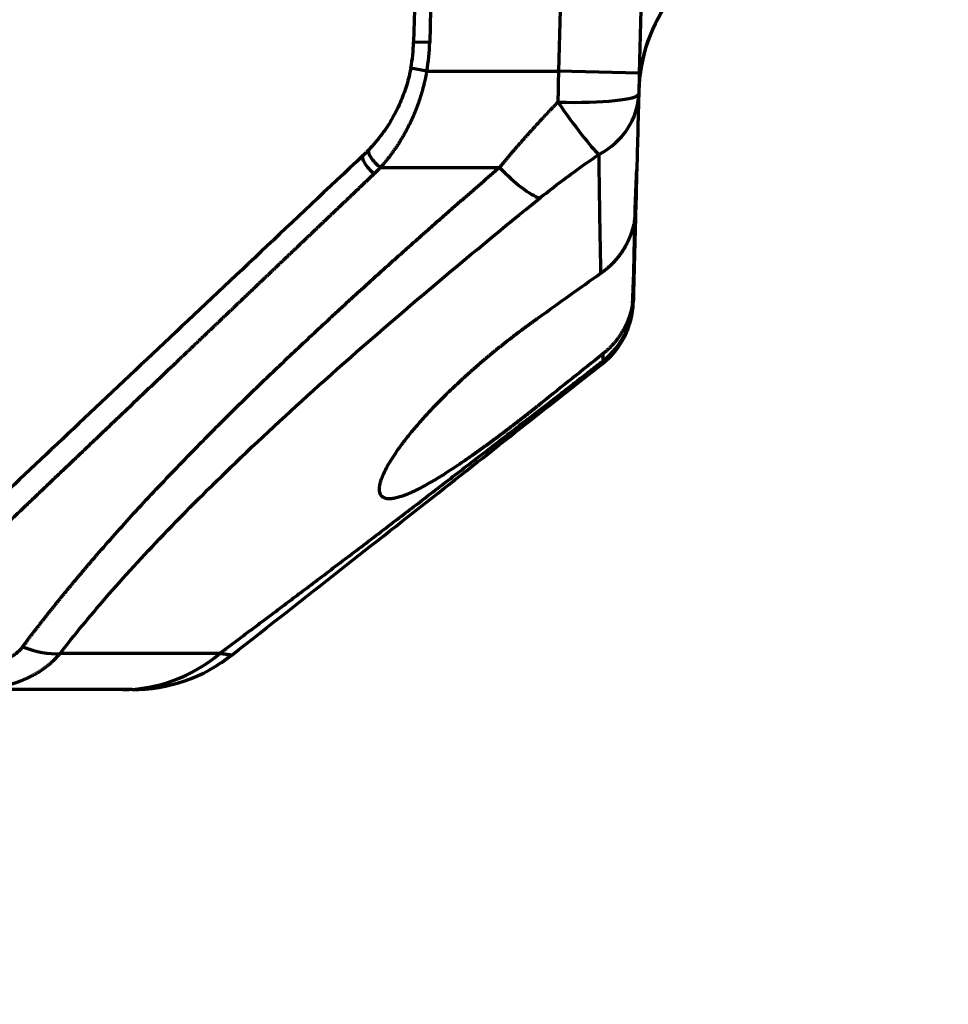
# Model space of a CAD drawing. Header units: millimetres. Extents: x -170 to 6906, y -2212 to 4257.
# Tile 90 of 256: x 4953 to 5011, y -1519 to -1458. Entities that reach past the tile are written whole.
import ezdxf

# ---------------------------------------------------------------- set-up
doc = ezdxf.new("R2010")
doc.units = ezdxf.units.MM
doc.layers.add('1', color=7, linetype='Continuous', true_color=0xffffff)

msp = doc.modelspace()

# ---------------------------------------------------------------- linework, layer by layer
at = {"color": 0, "lineweight": 18}
msp.add_arc((4772.638, -1241.784), 438.165, 198.70552, 161.36953, dxfattribs=at)
at = {"lineweight": 18}
msp.add_arc((5183.539, -1242.004), 932.341, 194.558741, 267.83623, dxfattribs=at)
at = {"layer": '1', "color": 0, "linetype": 'Continuous', "lineweight": 70}
for p, q in [((4977.638, -1457.784), (4977.586, -1459.776)), ((4978.639, -1457.784), (4978.586, -1459.802)), ((4986.638, -1457.784), (4986.538, -1461.563)), ((4991.638, -1457.784), (4991.536, -1461.694)), ((4978.586, -1459.802), (4977.586, -1459.776)), ((4978.397, -1461.563), (4977.415, -1461.376)), ((4978.397, -1461.563), (4986.538, -1461.563)), ((4991.536, -1461.694), (4986.538, -1461.563)), ((4975.531, -1467.524), (4982.897, -1467.524)), ((4965.599, -1497.545), (4955.733, -1497.545)), ((4959.587, -1499.784), (4950.1, -1499.784))]:
    msp.add_line(p, q, dxfattribs=at)
for centre, radius, start, end in [((4967.59, -1459.515), 10, 349.26901, 358.5), ((4967.59, -1459.515), 11, 349.26901, 358.5), ((4986.167, -1475.724), 5, 308.15723, 358.5), ((4960.18, -1489.784), 10, 270, 308.15723)]:
    msp.add_arc(centre, radius, start, end, dxfattribs=at)
for centre, major_axis, ratio, start_param, end_param in [((5001.504, -1463.045), (-9.997, 0.262), 0.999979, 5.659521, 6.283185), ((5001.505, -1463.005), (-9.997, 0.262), 0.995682, 5.660501, 6.283185), ((4986.504, -1462.844), (-4.998, 0.131), 0.128095, 1.574151, 3.141593), ((4986.504, -1462.844), (4.998, -0.131), 0.895774, 5.264574, 6.283185), ((4986.504, -1462.844), (-2.85, 4.108), 0.073439, 1.676326, 2.752365), ((4975.531, -1467.126), (0.722, -0.692), 0.298393, 3.141593, 4.990967), ((4975.136, -1467.518), (0.686, -0.728), 0.287882, 3.141593, 5.008728), ((4982.897, -1465.537), (-3.163, 3.872), 0.264246, 1.883627, 2.726739), ((4986.17, -1475.599), (4.998, -0.131), 0.993509, 5.412981, 6.283185), ((4953.417, -1493.665), (-3.93, 3.091), 0.603377, 2.013801, 2.575072), ((4959.587, -1489.784), (0, -10), 0.953329, 0, 0.682317)]:
    msp.add_ellipse(centre, major_axis=major_axis, ratio=ratio, start_param=start_param, end_param=end_param, dxfattribs=at)
for points, knots in [([(4977.415, -1461.376), (4977.349, -1461.724), (4977.18, -1462.413), (4976.81, -1463.437), (4976.307, -1464.462), (4975.644, -1465.486), (4975.106, -1466.124), (4974.809, -1466.434)], [0, 0, 0, 0, 0.180811, 0.36191, 0.558308, 0.771737, 1, 1, 1, 1]), ([(4978.397, -1461.563), (4978.395, -1461.579), (4978.389, -1461.611), (4978.38, -1461.659), (4978.371, -1461.707), (4978.362, -1461.755), (4978.352, -1461.804), (4978.343, -1461.852), (4978.333, -1461.9), (4978.323, -1461.948), (4978.313, -1461.995), (4978.303, -1462.043), (4978.292, -1462.091), (4978.282, -1462.139), (4978.271, -1462.187), (4978.26, -1462.234), (4978.248, -1462.282), (4978.237, -1462.33), (4978.225, -1462.377), (4978.214, -1462.425), (4978.202, -1462.472), (4978.189, -1462.519), (4978.177, -1462.567), (4978.165, -1462.614), (4978.152, -1462.661), (4978.139, -1462.708), (4978.126, -1462.756), (4978.113, -1462.803), (4978.099, -1462.85), (4978.085, -1462.897), (4978.072, -1462.944), (4978.058, -1462.99), (4978.043, -1463.037), (4978.029, -1463.084), (4978.014, -1463.131), (4978, -1463.177), (4977.985, -1463.224), (4977.97, -1463.27), (4977.954, -1463.317), (4977.939, -1463.363), (4977.923, -1463.41), (4977.907, -1463.456), (4977.891, -1463.502), (4977.875, -1463.548), (4977.858, -1463.594), (4977.842, -1463.64), (4977.825, -1463.686), (4977.808, -1463.732), (4977.791, -1463.778), (4977.773, -1463.824), (4977.756, -1463.87), (4977.738, -1463.915), (4977.72, -1463.961), (4977.702, -1464.007), (4977.684, -1464.052), (4977.665, -1464.098), (4977.647, -1464.143), (4977.628, -1464.188), (4977.609, -1464.233), (4977.59, -1464.279), (4977.57, -1464.324), (4977.551, -1464.369), (4977.531, -1464.414), (4977.511, -1464.459), (4977.491, -1464.503), (4977.47, -1464.548), (4977.45, -1464.593), (4977.422, -1464.653), (4977.387, -1464.728), (4977.343, -1464.818), (4977.299, -1464.908), (4977.254, -1464.997), (4977.209, -1465.086), (4977.163, -1465.174), (4977.116, -1465.262), (4977.068, -1465.35), (4977.02, -1465.436), (4976.972, -1465.523), (4976.922, -1465.609), (4976.872, -1465.694), (4976.821, -1465.779), (4976.769, -1465.863), (4976.717, -1465.947), (4976.664, -1466.031), (4976.611, -1466.114), (4976.557, -1466.196), (4976.502, -1466.278), (4976.446, -1466.36), (4976.39, -1466.441), (4976.333, -1466.522), (4976.275, -1466.602), (4976.217, -1466.681), (4976.158, -1466.76), (4976.098, -1466.839), (4976.038, -1466.917), (4975.977, -1466.995), (4975.915, -1467.072), (4975.853, -1467.148), (4975.79, -1467.224), (4975.726, -1467.3), (4975.662, -1467.375), (4975.597, -1467.45), (4975.553, -1467.499), (4975.531, -1467.524)], [0, 0, 0, 0, 0.007166, 0.01433, 0.021494, 0.028656, 0.035818, 0.04298, 0.05014, 0.0573, 0.06446, 0.07162, 0.07878, 0.085939, 0.093099, 0.100258, 0.107419, 0.114579, 0.12174, 0.128902, 0.136064, 0.143228, 0.150392, 0.157557, 0.164724, 0.171891, 0.17906, 0.186231, 0.193403, 0.200577, 0.207753, 0.214931, 0.22211, 0.229292, 0.236476, 0.243663, 0.250852, 0.258043, 0.265237, 0.272434, 0.279634, 0.286837, 0.294043, 0.301252, 0.308464, 0.31568, 0.3229, 0.330123, 0.337349, 0.34458, 0.351814, 0.359053, 0.366296, 0.373543, 0.380794, 0.38805, 0.39531, 0.402575, 0.409845, 0.417119, 0.424399, 0.431684, 0.438974, 0.446269, 0.45357, 0.460876, 0.468187, 0.475505, 0.490419, 0.505328, 0.520233, 0.535134, 0.550033, 0.564931, 0.579828, 0.594725, 0.609622, 0.624522, 0.639424, 0.65433, 0.669239, 0.684154, 0.699075, 0.714002, 0.728937, 0.743881, 0.758834, 0.773796, 0.78877, 0.803755, 0.818753, 0.833764, 0.84879, 0.86383, 0.878886, 0.893959, 0.909049, 0.924157, 0.939285, 0.954432, 0.9696, 0.984789, 1, 1, 1, 1]), ([(4982.897, -1467.524), (4982.91, -1467.508), (4982.936, -1467.476), (4982.976, -1467.427), (4983.016, -1467.379), (4983.056, -1467.33), (4983.096, -1467.282), (4983.136, -1467.233), (4983.177, -1467.184), (4983.218, -1467.135), (4983.259, -1467.085), (4983.301, -1467.036), (4983.342, -1466.986), (4983.384, -1466.936), (4983.426, -1466.886), (4983.469, -1466.836), (4983.511, -1466.786), (4983.554, -1466.735), (4983.597, -1466.685), (4983.641, -1466.634), (4983.684, -1466.583), (4983.728, -1466.532), (4983.772, -1466.48), (4983.816, -1466.429), (4983.861, -1466.377), (4983.906, -1466.326), (4983.951, -1466.274), (4983.996, -1466.222), (4984.041, -1466.169), (4984.087, -1466.117), (4984.133, -1466.064), (4984.179, -1466.012), (4984.226, -1465.959), (4984.272, -1465.906), (4984.319, -1465.853), (4984.366, -1465.799), (4984.414, -1465.746), (4984.461, -1465.692), (4984.509, -1465.638), (4984.557, -1465.584), (4984.606, -1465.53), (4984.654, -1465.476), (4984.703, -1465.421), (4984.752, -1465.367), (4984.801, -1465.312), (4984.851, -1465.257), (4984.901, -1465.202), (4984.951, -1465.147), (4985.001, -1465.092), (4985.051, -1465.036), (4985.102, -1464.981), (4985.153, -1464.925), (4985.204, -1464.869), (4985.256, -1464.813), (4985.307, -1464.757), (4985.359, -1464.7), (4985.411, -1464.644), (4985.464, -1464.587), (4985.516, -1464.531), (4985.569, -1464.474), (4985.622, -1464.417), (4985.676, -1464.359), (4985.729, -1464.302), (4985.783, -1464.245), (4985.837, -1464.187), (4985.891, -1464.129), (4985.946, -1464.071), (4986.001, -1464.013), (4986.056, -1463.955), (4986.111, -1463.897), (4986.166, -1463.838), (4986.222, -1463.78), (4986.278, -1463.721), (4986.334, -1463.662), (4986.391, -1463.603), (4986.447, -1463.544), (4986.485, -1463.505), (4986.504, -1463.485)], [0, 0, 0, 0, 0.011805, 0.023651, 0.035537, 0.047464, 0.059431, 0.071439, 0.083487, 0.095576, 0.107705, 0.119875, 0.132086, 0.144338, 0.156631, 0.168964, 0.181338, 0.193754, 0.20621, 0.218707, 0.231245, 0.243825, 0.256445, 0.269107, 0.28181, 0.294555, 0.30734, 0.320167, 0.333035, 0.345945, 0.358896, 0.371889, 0.384923, 0.397999, 0.411116, 0.424275, 0.437475, 0.450717, 0.464001, 0.477327, 0.490694, 0.504104, 0.517555, 0.531048, 0.544583, 0.558159, 0.571778, 0.585439, 0.599142, 0.612887, 0.626674, 0.640503, 0.654374, 0.668288, 0.682243, 0.696241, 0.710281, 0.724364, 0.738488, 0.752656, 0.766865, 0.781117, 0.795411, 0.809748, 0.824127, 0.838549, 0.853013, 0.86752, 0.882069, 0.896661, 0.911296, 0.925973, 0.940693, 0.955456, 0.970261, 0.985109, 1, 1, 1, 1]), ([(4989.026, -1466.725), (4989.035, -1467.409), (4989.044, -1468.078), (4989.062, -1469.382), (4989.072, -1470.016), (4989.092, -1471.246), (4989.102, -1471.841), (4989.124, -1472.985), (4989.135, -1473.534), (4989.147, -1474.057)], [0, 0, 0, 0, 0.25, 0.25, 0.5, 0.5, 0.75, 0.75, 1, 1, 1, 1]), ([(4953.417, -1497.132), (4953.438, -1497.104), (4953.48, -1497.049), (4953.542, -1496.965), (4953.605, -1496.882), (4953.668, -1496.798), (4953.731, -1496.715), (4953.794, -1496.631), (4953.858, -1496.547), (4953.922, -1496.463), (4953.986, -1496.379), (4954.05, -1496.295), (4954.115, -1496.211), (4954.18, -1496.127), (4954.245, -1496.042), (4954.31, -1495.958), (4954.375, -1495.874), (4954.441, -1495.789), (4954.507, -1495.704), (4954.573, -1495.619), (4954.639, -1495.535), (4954.706, -1495.45), (4954.773, -1495.365), (4954.84, -1495.28), (4954.907, -1495.194), (4954.974, -1495.109), (4955.042, -1495.024), (4955.11, -1494.938), (4955.178, -1494.853), (4955.246, -1494.767), (4955.315, -1494.681), (4955.384, -1494.596), (4955.453, -1494.51), (4955.522, -1494.424), (4955.592, -1494.338), (4955.661, -1494.252), (4955.731, -1494.165), (4955.801, -1494.079), (4955.872, -1493.993), (4955.942, -1493.906), (4956.013, -1493.82), (4956.084, -1493.733), (4956.156, -1493.646), (4956.227, -1493.56), (4956.299, -1493.473), (4956.371, -1493.386), (4956.443, -1493.299), (4956.515, -1493.212), (4956.588, -1493.124), (4956.661, -1493.037), (4956.734, -1492.95), (4956.807, -1492.862), (4956.881, -1492.775), (4956.955, -1492.687), (4957.029, -1492.6), (4957.103, -1492.512), (4957.177, -1492.424), (4957.252, -1492.336), (4957.327, -1492.248), (4957.402, -1492.16), (4957.477, -1492.072), (4957.553, -1491.983), (4957.628, -1491.895), (4957.704, -1491.807), (4957.781, -1491.718), (4957.857, -1491.63), (4957.934, -1491.541), (4958.352, -1491.058), (4959.131, -1490.173), (4960.302, -1488.877), (4961.525, -1487.557), (4962.8, -1486.214), (4964.289, -1484.68), (4966.015, -1482.945), (4968.002, -1481), (4970.095, -1479), (4971.618, -1477.576), (4972.518, -1476.745), (4972.758, -1476.523), (4973, -1476.3), (4973.243, -1476.077), (4973.488, -1475.853), (4973.734, -1475.628), (4973.981, -1475.402), (4974.23, -1475.176), (4974.48, -1474.948), (4974.731, -1474.72), (4974.984, -1474.492), (4975.238, -1474.262), (4975.493, -1474.032), (4975.75, -1473.801), (4976.008, -1473.569), (4976.267, -1473.336), (4976.528, -1473.103), (4976.79, -1472.869), (4977.054, -1472.634), (4977.319, -1472.398), (4977.585, -1472.162), (4977.852, -1471.925), (4978.121, -1471.687), (4978.391, -1471.448), (4978.663, -1471.209), (4978.936, -1470.968), (4979.21, -1470.727), (4979.485, -1470.485), (4979.762, -1470.243), (4980.041, -1469.999), (4980.32, -1469.755), (4980.601, -1469.51), (4980.883, -1469.265), (4981.167, -1469.018), (4981.452, -1468.771), (4981.738, -1468.523), (4982.026, -1468.274), (4982.315, -1468.025), (4982.606, -1467.774), (4982.8, -1467.607), (4982.897, -1467.524)], [0, 0, 0, 0, 0.00282, 0.005642, 0.008466, 0.011292, 0.014121, 0.016951, 0.019784, 0.02262, 0.025457, 0.028297, 0.031139, 0.033983, 0.036829, 0.039678, 0.042529, 0.045382, 0.048237, 0.051095, 0.053955, 0.056817, 0.059682, 0.062549, 0.065418, 0.06829, 0.071163, 0.07404, 0.076918, 0.079799, 0.082682, 0.085568, 0.088456, 0.091346, 0.094239, 0.097134, 0.100032, 0.102932, 0.105834, 0.108739, 0.111646, 0.114555, 0.117467, 0.120382, 0.123299, 0.126218, 0.12914, 0.132064, 0.134991, 0.13792, 0.140851, 0.143785, 0.146722, 0.149661, 0.152603, 0.155547, 0.158493, 0.161442, 0.164394, 0.167348, 0.170305, 0.173264, 0.176226, 0.17919, 0.182157, 0.185126, 0.188098, 0.191072, 0.23368, 0.277089, 0.321315, 0.366371, 0.412271, 0.47581, 0.541323, 0.608835, 0.678371, 0.685862, 0.693381, 0.700928, 0.708503, 0.716106, 0.723737, 0.731396, 0.739083, 0.746798, 0.754541, 0.762313, 0.770112, 0.77794, 0.785796, 0.793679, 0.801592, 0.809532, 0.817501, 0.825498, 0.833523, 0.841577, 0.849658, 0.857769, 0.865907, 0.874074, 0.88227, 0.890494, 0.898746, 0.907027, 0.915336, 0.923674, 0.93204, 0.940435, 0.948859, 0.957311, 0.965791, 0.974301, 0.982838, 0.991405, 1, 1, 1, 1]), ([(4991.151, -1475.169), (4991.171, -1474.729), (4991.217, -1473.598), (4991.243, -1471.078), (4991.321, -1469.011), (4991.38, -1467.637)], [0, 0, 0, 0, 0.175605, 0.451407, 1, 1, 1, 1]), ([(4975.136, -1467.919), (4975.084, -1467.969), (4974.981, -1468.067), (4974.826, -1468.215), (4974.671, -1468.362), (4974.516, -1468.509), (4974.362, -1468.656), (4974.208, -1468.803), (4974.054, -1468.95), (4973.901, -1469.096), (4973.748, -1469.242), (4973.595, -1469.387), (4973.442, -1469.533), (4973.289, -1469.678), (4973.137, -1469.823), (4972.985, -1469.968), (4972.834, -1470.112), (4972.682, -1470.256), (4972.531, -1470.4), (4972.38, -1470.544), (4972.229, -1470.688), (4972.079, -1470.831), (4971.929, -1470.974), (4971.779, -1471.116), (4971.629, -1471.259), (4971.48, -1471.401), (4971.331, -1471.543), (4971.182, -1471.685), (4971.034, -1471.826), (4970.885, -1471.968), (4970.737, -1472.109), (4970.59, -1472.249), (4970.442, -1472.39), (4970.295, -1472.53), (4970.148, -1472.67), (4970.001, -1472.81), (4969.855, -1472.949), (4969.708, -1473.089), (4969.562, -1473.228), (4969.417, -1473.367), (4969.271, -1473.505), (4969.126, -1473.643), (4968.981, -1473.781), (4968.836, -1473.919), (4968.692, -1474.057), (4968.548, -1474.194), (4968.404, -1474.331), (4968.26, -1474.468), (4968.117, -1474.604), (4967.974, -1474.741), (4967.831, -1474.877), (4967.688, -1475.012), (4967.546, -1475.148), (4967.404, -1475.283), (4967.262, -1475.418), (4967.121, -1475.553), (4966.979, -1475.688), (4966.838, -1475.822), (4966.697, -1475.956), (4966.557, -1476.09), (4966.417, -1476.224), (4966.277, -1476.357), (4966.137, -1476.49), (4965.997, -1476.623), (4965.858, -1476.755), (4965.719, -1476.888), (4965.581, -1477.02), (4965.442, -1477.152), (4965.304, -1477.283), (4965.166, -1477.415), (4965.028, -1477.546), (4964.891, -1477.676), (4964.754, -1477.807), (4964.617, -1477.937), (4964.48, -1478.068), (4964.344, -1478.197), (4964.208, -1478.327), (4964.072, -1478.456), (4963.936, -1478.586), (4963.801, -1478.714), (4963.666, -1478.843), (4963.531, -1478.971), (4963.397, -1479.1), (4963.262, -1479.227), (4963.128, -1479.355), (4962.995, -1479.482), (4962.821, -1479.648), (4962.608, -1479.851), (4962.355, -1480.091), (4962.103, -1480.331), (4961.852, -1480.57), (4961.602, -1480.809), (4961.352, -1481.047), (4961.103, -1481.284), (4960.855, -1481.52), (4960.608, -1481.755), (4960.362, -1481.99), (4960.116, -1482.224), (4959.871, -1482.458), (4959.626, -1482.69), (4959.383, -1482.922), (4959.14, -1483.153), (4958.898, -1483.384), (4958.657, -1483.614), (4958.417, -1483.843), (4958.177, -1484.071), (4957.938, -1484.299), (4957.7, -1484.525), (4957.462, -1484.751), (4957.226, -1484.977), (4956.99, -1485.202), (4956.755, -1485.426), (4956.52, -1485.649), (4956.287, -1485.871), (4956.054, -1486.093), (4955.822, -1486.314), (4955.59, -1486.534), (4955.36, -1486.754), (4955.13, -1486.973), (4954.901, -1487.191), (4954.673, -1487.408), (4954.445, -1487.625), (4954.218, -1487.841), (4953.992, -1488.056), (4953.767, -1488.271), (4953.542, -1488.485), (4953.319, -1488.698), (4953.096, -1488.91), (4952.874, -1489.122), (4952.652, -1489.333), (4952.431, -1489.543), (4952.211, -1489.752), (4952.065, -1489.891), (4951.992, -1489.961)], [0, 0, 0, 0, 0.006464, 0.01292, 0.019367, 0.025806, 0.032236, 0.038658, 0.045072, 0.051477, 0.057874, 0.064262, 0.070642, 0.077014, 0.083378, 0.089733, 0.096079, 0.102417, 0.108747, 0.115069, 0.121382, 0.127686, 0.133983, 0.140271, 0.14655, 0.152821, 0.159084, 0.165339, 0.171585, 0.177823, 0.184052, 0.190273, 0.196486, 0.20269, 0.208886, 0.215073, 0.221252, 0.227423, 0.233586, 0.23974, 0.245885, 0.252023, 0.258152, 0.264272, 0.270385, 0.276489, 0.282584, 0.288672, 0.29475, 0.300821, 0.306883, 0.312937, 0.318983, 0.32502, 0.331049, 0.337069, 0.343081, 0.349085, 0.35508, 0.361068, 0.367046, 0.373017, 0.378979, 0.384933, 0.390878, 0.396815, 0.402744, 0.408664, 0.414576, 0.42048, 0.426376, 0.432263, 0.438142, 0.444012, 0.449874, 0.455728, 0.461574, 0.467411, 0.47324, 0.47906, 0.484872, 0.490676, 0.496472, 0.502259, 0.508038, 0.513809, 0.519571, 0.530515, 0.541437, 0.552337, 0.563214, 0.574069, 0.584901, 0.595712, 0.6065, 0.617265, 0.628009, 0.63873, 0.649428, 0.660105, 0.670759, 0.681391, 0.692001, 0.702588, 0.713154, 0.723697, 0.734218, 0.744717, 0.755193, 0.765647, 0.77608, 0.78649, 0.796878, 0.807243, 0.817587, 0.827909, 0.838208, 0.848485, 0.85874, 0.868974, 0.879185, 0.889374, 0.899541, 0.909686, 0.919809, 0.929909, 0.939988, 0.950045, 0.96008, 0.970093, 0.980084, 0.990053, 1, 1, 1, 1]), ([(4955.733, -1497.545), (4956.613, -1496.413), (4958.626, -1493.971), (4962.236, -1490.027), (4966.754, -1485.527), (4972.276, -1480.439), (4978.573, -1474.995), (4983.102, -1471.263), (4985.38, -1469.417)], [0, 0, 0, 0, 0.120299, 0.25803, 0.415596, 0.595957, 0.799511, 1, 1, 1, 1]), ([(4989.147, -1474.057), (4989.157, -1474.05), (4989.176, -1474.037), (4989.206, -1474.017), (4989.235, -1473.996), (4989.264, -1473.975), (4989.293, -1473.954), (4989.323, -1473.932), (4989.352, -1473.911), (4989.381, -1473.889), (4989.41, -1473.866), (4989.439, -1473.843), (4989.468, -1473.82), (4989.497, -1473.797), (4989.527, -1473.773), (4989.556, -1473.749), (4989.584, -1473.724), (4989.613, -1473.7), (4989.642, -1473.674), (4989.671, -1473.649), (4989.7, -1473.623), (4989.728, -1473.597), (4989.757, -1473.571), (4989.785, -1473.544), (4989.814, -1473.517), (4989.842, -1473.489), (4989.87, -1473.461), (4989.898, -1473.433), (4989.926, -1473.404), (4989.954, -1473.376), (4989.982, -1473.346), (4990.01, -1473.317), (4990.037, -1473.287), (4990.064, -1473.257), (4990.092, -1473.226), (4990.119, -1473.195), (4990.146, -1473.164), (4990.172, -1473.132), (4990.199, -1473.1), (4990.225, -1473.068), (4990.252, -1473.035), (4990.278, -1473.002), (4990.304, -1472.969), (4990.329, -1472.935), (4990.355, -1472.901), (4990.38, -1472.866), (4990.405, -1472.832), (4990.43, -1472.797), (4990.455, -1472.761), (4990.479, -1472.725), (4990.503, -1472.689), (4990.527, -1472.653), (4990.551, -1472.616), (4990.574, -1472.579), (4990.597, -1472.542), (4990.62, -1472.504), (4990.643, -1472.466), (4990.665, -1472.428), (4990.687, -1472.389), (4990.705, -1472.357), (4990.719, -1472.332), (4990.729, -1472.313), (4990.74, -1472.293), (4990.751, -1472.272), (4990.762, -1472.251), (4990.774, -1472.228), (4990.786, -1472.205), (4990.798, -1472.181), (4990.811, -1472.155), (4990.823, -1472.129), (4990.836, -1472.102), (4990.85, -1472.074), (4990.863, -1472.046), (4990.877, -1472.016), (4990.891, -1471.985), (4990.905, -1471.954), (4990.919, -1471.921), (4990.933, -1471.887), (4990.948, -1471.853), (4990.962, -1471.817), (4990.977, -1471.781), (4990.991, -1471.744), (4991.006, -1471.705), (4991.02, -1471.666), (4991.035, -1471.626), (4991.049, -1471.585), (4991.064, -1471.543), (4991.078, -1471.499), (4991.092, -1471.455), (4991.106, -1471.41), (4991.12, -1471.364), (4991.134, -1471.317), (4991.147, -1471.269), (4991.16, -1471.22), (4991.173, -1471.171), (4991.185, -1471.12), (4991.197, -1471.068), (4991.209, -1471.015), (4991.22, -1470.962), (4991.231, -1470.907), (4991.241, -1470.852), (4991.251, -1470.796), (4991.26, -1470.738), (4991.269, -1470.68), (4991.277, -1470.621), (4991.284, -1470.562), (4991.291, -1470.501), (4991.297, -1470.44), (4991.302, -1470.378), (4991.307, -1470.315), (4991.31, -1470.251), (4991.313, -1470.187), (4991.315, -1470.143), (4991.315, -1470.122)], [0, 0, 0, 0, 0.007504, 0.015049, 0.022634, 0.030258, 0.037923, 0.045628, 0.053372, 0.061156, 0.068981, 0.076844, 0.084748, 0.092691, 0.100673, 0.108695, 0.116756, 0.124856, 0.132996, 0.141174, 0.149391, 0.157647, 0.165942, 0.174274, 0.182646, 0.191055, 0.199502, 0.207987, 0.21651, 0.22507, 0.233668, 0.242302, 0.250974, 0.259682, 0.268426, 0.277207, 0.286024, 0.294877, 0.303765, 0.312689, 0.321647, 0.330641, 0.339669, 0.348731, 0.357827, 0.366957, 0.37612, 0.385317, 0.394546, 0.403807, 0.413101, 0.422427, 0.431784, 0.441172, 0.450591, 0.46004, 0.469519, 0.479028, 0.488566, 0.498134, 0.502556, 0.507181, 0.512008, 0.517036, 0.522267, 0.527699, 0.533333, 0.539168, 0.545204, 0.551441, 0.557878, 0.564516, 0.571354, 0.578392, 0.585629, 0.593065, 0.6007, 0.608532, 0.616562, 0.624789, 0.633212, 0.641831, 0.650645, 0.659654, 0.668856, 0.67825, 0.687837, 0.697614, 0.707581, 0.717737, 0.728081, 0.738612, 0.749327, 0.760227, 0.771309, 0.782572, 0.794015, 0.805636, 0.817434, 0.829406, 0.841551, 0.853866, 0.866351, 0.879003, 0.891819, 0.904798, 0.917938, 0.931235, 0.944687, 0.958293, 0.972049, 0.985952, 1, 1, 1, 1]), ([(4991.181, -1475.25), (4991.181, -1475.262), (4991.18, -1475.285), (4991.179, -1475.319), (4991.177, -1475.353), (4991.176, -1475.387), (4991.174, -1475.421), (4991.172, -1475.454), (4991.169, -1475.487), (4991.167, -1475.52), (4991.164, -1475.552), (4991.161, -1475.585), (4991.158, -1475.617), (4991.155, -1475.648), (4991.151, -1475.68), (4991.148, -1475.711), (4991.144, -1475.742), (4991.14, -1475.773), (4991.136, -1475.803), (4991.132, -1475.833), (4991.127, -1475.863), (4991.123, -1475.893), (4991.118, -1475.922), (4991.113, -1475.951), (4991.108, -1475.98), (4991.103, -1476.009), (4991.098, -1476.037), (4991.093, -1476.065), (4991.087, -1476.092), (4991.082, -1476.12), (4991.076, -1476.147), (4991.07, -1476.173), (4991.065, -1476.2), (4991.059, -1476.226), (4991.053, -1476.252), (4991.047, -1476.277), (4991.041, -1476.303), (4991.035, -1476.328), (4991.028, -1476.352), (4991.022, -1476.377), (4991.016, -1476.401), (4991.009, -1476.425), (4991.003, -1476.448), (4990.996, -1476.471), (4990.99, -1476.494), (4990.983, -1476.517), (4990.977, -1476.539), (4990.97, -1476.561), (4990.964, -1476.583), (4990.957, -1476.604), (4990.95, -1476.625), (4990.944, -1476.646), (4990.937, -1476.667), (4990.931, -1476.687), (4990.924, -1476.707), (4990.917, -1476.726), (4990.911, -1476.746), (4990.904, -1476.765), (4990.897, -1476.784), (4990.891, -1476.802), (4990.884, -1476.82), (4990.878, -1476.838), (4990.871, -1476.856), (4990.865, -1476.873), (4990.859, -1476.89), (4990.852, -1476.907), (4990.846, -1476.923), (4990.84, -1476.939), (4990.833, -1476.955), (4990.827, -1476.971), (4990.821, -1476.986), (4990.815, -1477.001), (4990.809, -1477.016), (4990.803, -1477.03), (4990.797, -1477.044), (4990.791, -1477.058), (4990.786, -1477.071), (4990.78, -1477.085), (4990.774, -1477.098), (4990.769, -1477.11), (4990.763, -1477.123), (4990.758, -1477.135), (4990.753, -1477.147), (4990.748, -1477.158), (4990.743, -1477.17), (4990.738, -1477.181), (4990.733, -1477.192), (4990.728, -1477.202), (4990.723, -1477.212), (4990.719, -1477.222), (4990.714, -1477.232), (4990.71, -1477.241), (4990.705, -1477.25), (4990.701, -1477.259), (4990.697, -1477.268), (4990.693, -1477.276), (4990.689, -1477.284), (4990.686, -1477.292), (4990.682, -1477.3), (4990.678, -1477.307), (4990.675, -1477.314), (4990.672, -1477.32), (4990.669, -1477.327), (4990.666, -1477.333), (4990.663, -1477.339), (4990.66, -1477.345), (4990.657, -1477.35), (4990.655, -1477.355), (4990.64, -1477.384), (4990.613, -1477.437), (4990.572, -1477.513), (4990.53, -1477.588), (4990.488, -1477.662), (4990.444, -1477.734), (4990.4, -1477.805), (4990.354, -1477.875), (4990.308, -1477.944), (4990.261, -1478.011), (4990.214, -1478.077), (4990.165, -1478.141), (4990.116, -1478.205), (4990.067, -1478.267), (4990.017, -1478.328), (4989.966, -1478.387), (4989.915, -1478.445), (4989.864, -1478.502), (4989.812, -1478.558), (4989.759, -1478.612), (4989.707, -1478.665), (4989.654, -1478.717), (4989.601, -1478.767), (4989.548, -1478.816), (4989.494, -1478.864), (4989.441, -1478.911), (4989.387, -1478.956), (4989.333, -1479), (4989.297, -1479.029), (4989.279, -1479.043)], [0, 0, 0, 0, 0.007885, 0.015719, 0.023501, 0.031231, 0.038907, 0.046531, 0.054101, 0.061617, 0.069079, 0.076486, 0.083838, 0.091134, 0.098375, 0.105559, 0.112687, 0.119758, 0.126771, 0.133728, 0.140626, 0.147466, 0.154248, 0.160971, 0.167635, 0.17424, 0.180785, 0.187271, 0.193696, 0.200061, 0.206366, 0.21261, 0.218793, 0.224915, 0.230975, 0.236974, 0.24291, 0.248785, 0.254598, 0.260348, 0.266036, 0.27166, 0.277223, 0.282721, 0.288157, 0.29353, 0.298839, 0.304084, 0.309265, 0.314383, 0.319436, 0.324426, 0.329351, 0.334212, 0.339008, 0.34374, 0.348407, 0.353009, 0.357547, 0.362019, 0.366427, 0.370769, 0.375046, 0.379258, 0.383405, 0.387486, 0.391502, 0.395453, 0.399337, 0.403157, 0.40691, 0.410598, 0.41422, 0.417776, 0.421267, 0.424692, 0.42805, 0.431343, 0.43457, 0.437731, 0.440826, 0.443854, 0.446817, 0.449714, 0.452544, 0.455308, 0.458007, 0.460639, 0.463204, 0.465704, 0.468137, 0.470505, 0.472806, 0.47504, 0.477209, 0.479311, 0.481347, 0.483316, 0.48522, 0.487057, 0.488828, 0.490532, 0.49217, 0.493742, 0.495248, 0.496687, 0.49806, 0.499367, 0.500607, 0.520409, 0.540084, 0.559629, 0.579041, 0.598318, 0.617457, 0.636456, 0.655312, 0.674023, 0.692588, 0.711005, 0.72927, 0.747384, 0.765344, 0.783149, 0.800797, 0.818288, 0.83562, 0.852791, 0.869801, 0.88665, 0.903336, 0.919858, 0.936216, 0.95241, 0.968439, 0.984302, 1, 1, 1, 1]), ([(4991.169, -1475.73), (4991.168, -1475.758), (4991.167, -1475.804), (4991.166, -1475.845), (4991.165, -1475.855), (4991.165, -1475.855)], [0, 0, 0, 0, 0.337647, 0.675294, 1, 1, 1, 1]), ([(4985.493, -1482.072), (4985.477, -1482.084), (4985.446, -1482.11), (4985.398, -1482.148), (4985.351, -1482.185), (4985.304, -1482.223), (4985.257, -1482.26), (4985.21, -1482.298), (4985.162, -1482.335), (4985.115, -1482.373), (4985.069, -1482.41), (4985.022, -1482.447), (4984.975, -1482.484), (4984.928, -1482.521), (4984.882, -1482.557), (4984.835, -1482.594), (4984.789, -1482.631), (4984.742, -1482.667), (4984.696, -1482.704), (4984.65, -1482.74), (4984.603, -1482.776), (4984.557, -1482.812), (4984.511, -1482.848), (4984.465, -1482.884), (4984.419, -1482.92), (4984.373, -1482.956), (4984.328, -1482.992), (4984.282, -1483.027), (4984.236, -1483.063), (4984.191, -1483.098), (4984.145, -1483.133), (4984.1, -1483.169), (4984.054, -1483.204), (4984.009, -1483.239), (4983.964, -1483.274), (4983.919, -1483.308), (4983.873, -1483.343), (4983.828, -1483.378), (4983.784, -1483.412), (4983.739, -1483.447), (4983.694, -1483.481), (4983.649, -1483.515), (4983.604, -1483.55), (4983.56, -1483.584), (4983.515, -1483.618), (4983.471, -1483.652), (4983.426, -1483.685), (4983.382, -1483.719), (4983.338, -1483.753), (4983.294, -1483.786), (4983.249, -1483.82), (4983.205, -1483.853), (4983.161, -1483.886), (4983.117, -1483.919), (4983.074, -1483.952), (4983.03, -1483.985), (4982.986, -1484.018), (4982.942, -1484.051), (4982.899, -1484.084), (4982.855, -1484.116), (4982.812, -1484.149), (4982.768, -1484.181), (4982.725, -1484.213), (4982.682, -1484.245), (4982.639, -1484.278), (4982.596, -1484.31), (4982.552, -1484.342), (4982.509, -1484.373), (4982.467, -1484.405), (4982.424, -1484.437), (4982.381, -1484.468), (4982.338, -1484.5), (4982.295, -1484.531), (4982.253, -1484.562), (4982.21, -1484.593), (4982.168, -1484.625), (4982.125, -1484.655), (4982.083, -1484.686), (4982.041, -1484.717), (4981.999, -1484.748), (4981.956, -1484.778), (4981.914, -1484.809), (4981.872, -1484.839), (4981.83, -1484.87), (4981.788, -1484.9), (4981.747, -1484.93), (4981.705, -1484.96), (4981.663, -1484.99), (4981.621, -1485.02), (4981.58, -1485.05), (4981.538, -1485.079), (4981.497, -1485.109), (4981.455, -1485.138), (4981.414, -1485.168), (4981.373, -1485.197), (4981.332, -1485.226), (4981.29, -1485.255), (4981.078, -1485.405), (4980.702, -1485.667), (4980.173, -1486.025), (4979.669, -1486.355), (4979.187, -1486.658), (4978.728, -1486.933), (4978.28, -1487.187), (4977.848, -1487.416), (4977.439, -1487.612), (4977.066, -1487.768), (4976.729, -1487.885), (4976.43, -1487.96), (4976.17, -1487.996), (4975.952, -1487.992), (4975.774, -1487.948), (4975.637, -1487.864), (4975.543, -1487.746), (4975.488, -1487.601), (4975.468, -1487.434), (4975.48, -1487.239), (4975.525, -1487.017), (4975.603, -1486.767), (4975.728, -1486.457), (4975.912, -1486.078), (4976.174, -1485.622), (4976.496, -1485.127), (4976.878, -1484.594), (4977.341, -1484), (4977.884, -1483.35), (4978.516, -1482.647), (4979.215, -1481.918), (4979.983, -1481.164), (4980.559, -1480.629), (4980.897, -1480.324), (4980.975, -1480.254), (4981.053, -1480.184), (4981.132, -1480.114), (4981.211, -1480.044), (4981.29, -1479.975), (4981.369, -1479.905), (4981.448, -1479.835), (4981.528, -1479.766), (4981.608, -1479.697), (4981.689, -1479.627), (4981.769, -1479.558), (4981.85, -1479.489), (4981.931, -1479.42), (4982.013, -1479.351), (4982.094, -1479.282), (4982.176, -1479.214), (4982.259, -1479.145), (4982.341, -1479.076), (4982.424, -1479.008), (4982.507, -1478.939), (4982.591, -1478.871), (4982.674, -1478.803), (4982.758, -1478.735), (4982.842, -1478.667), (4982.927, -1478.599), (4983.012, -1478.531), (4983.097, -1478.463), (4983.182, -1478.395), (4983.268, -1478.328), (4983.354, -1478.26), (4983.44, -1478.192), (4983.527, -1478.125), (4983.613, -1478.058), (4983.701, -1477.991), (4983.788, -1477.923), (4983.876, -1477.856), (4983.964, -1477.789), (4984.052, -1477.722), (4984.14, -1477.656), (4984.229, -1477.589), (4984.318, -1477.522), (4984.408, -1477.456), (4984.498, -1477.389), (4984.588, -1477.323), (4984.678, -1477.257), (4984.768, -1477.19), (4984.859, -1477.124), (4984.95, -1477.058), (4985.042, -1476.992), (4985.134, -1476.927), (4985.226, -1476.861), (4985.287, -1476.817), (4985.318, -1476.795)], [0, 0, 0, 0, 0.00167, 0.003337, 0.005, 0.006661, 0.008318, 0.009972, 0.011623, 0.013271, 0.014916, 0.016559, 0.018198, 0.019834, 0.021467, 0.023098, 0.024725, 0.02635, 0.027972, 0.029591, 0.031207, 0.032821, 0.034432, 0.03604, 0.037646, 0.039248, 0.040849, 0.042446, 0.044042, 0.045634, 0.047224, 0.048812, 0.050397, 0.05198, 0.05356, 0.055138, 0.056713, 0.058287, 0.059858, 0.061426, 0.062993, 0.064557, 0.066119, 0.067678, 0.069236, 0.070791, 0.072345, 0.073896, 0.075445, 0.076992, 0.078538, 0.080081, 0.081622, 0.083162, 0.084699, 0.086235, 0.087768, 0.0893, 0.090831, 0.092359, 0.093886, 0.095411, 0.096934, 0.098456, 0.099976, 0.101494, 0.103011, 0.104526, 0.10604, 0.107552, 0.109063, 0.110573, 0.112081, 0.113587, 0.115092, 0.116596, 0.118099, 0.1196, 0.1211, 0.122599, 0.124097, 0.125593, 0.127088, 0.128583, 0.130076, 0.131568, 0.133059, 0.134549, 0.136038, 0.137526, 0.139013, 0.140499, 0.141985, 0.143469, 0.144953, 0.146436, 0.147918, 0.1494, 0.169413, 0.188895, 0.20793, 0.226609, 0.24503, 0.263296, 0.282788, 0.3018, 0.320499, 0.339058, 0.35766, 0.37576, 0.393658, 0.411537, 0.429577, 0.447954, 0.464313, 0.480723, 0.497286, 0.514102, 0.531267, 0.548869, 0.573378, 0.598269, 0.62372, 0.649898, 0.676957, 0.70807, 0.739577, 0.771671, 0.804551, 0.838417, 0.841474, 0.844528, 0.847579, 0.850628, 0.853674, 0.856717, 0.859759, 0.862798, 0.865836, 0.868871, 0.871905, 0.874938, 0.877969, 0.880999, 0.884028, 0.887056, 0.890083, 0.89311, 0.896136, 0.899163, 0.902189, 0.905215, 0.908241, 0.911268, 0.914296, 0.917324, 0.920353, 0.923383, 0.926415, 0.929447, 0.932482, 0.935518, 0.938556, 0.941597, 0.944639, 0.947684, 0.950732, 0.953783, 0.956836, 0.959893, 0.962953, 0.966017, 0.969084, 0.972155, 0.97523, 0.97831, 0.981394, 0.984482, 0.987575, 0.990674, 0.993777, 0.996886, 1, 1, 1, 1]), ([(4965.599, -1497.545), (4965.702, -1497.468), (4965.91, -1497.313), (4966.224, -1497.079), (4966.541, -1496.843), (4966.861, -1496.604), (4967.184, -1496.363), (4967.51, -1496.118), (4967.84, -1495.872), (4968.172, -1495.623), (4968.508, -1495.371), (4968.846, -1495.116), (4969.188, -1494.859), (4969.533, -1494.6), (4969.881, -1494.338), (4970.232, -1494.073), (4970.823, -1493.627), (4971.666, -1492.99), (4972.774, -1492.151), (4973.923, -1491.279), (4975.113, -1490.373), (4976.256, -1489.502), (4977.35, -1488.666), (4978.394, -1487.867), (4979.474, -1487.04), (4980.59, -1486.185), (4981.741, -1485.301), (4982.82, -1484.472), (4983.879, -1483.656), (4984.974, -1482.813), (4985.93, -1482.076), (4986.755, -1481.44), (4987.326, -1480.999), (4987.863, -1480.584), (4988.25, -1480.285), (4988.545, -1480.058), (4988.795, -1479.865), (4989.044, -1479.672), (4989.21, -1479.544), (4989.293, -1479.48)], [0, 0, 0, 0, 0.012922, 0.025979, 0.03917, 0.052497, 0.065958, 0.079554, 0.093286, 0.107153, 0.121156, 0.135294, 0.149568, 0.163978, 0.178523, 0.193204, 0.208022, 0.252677, 0.299114, 0.347337, 0.397352, 0.449165, 0.491651, 0.535702, 0.58132, 0.628512, 0.677282, 0.727635, 0.765799, 0.812377, 0.867406, 0.888052, 0.918081, 0.940654, 0.957097, 0.967853, 0.978589, 0.989305, 1, 1, 1, 1]), ([(4950.1, -1499.784), (4950.116, -1499.784), (4950.149, -1499.784), (4950.199, -1499.784), (4950.248, -1499.783), (4950.298, -1499.782), (4950.347, -1499.781), (4950.395, -1499.78), (4950.444, -1499.779), (4950.492, -1499.777), (4950.54, -1499.775), (4950.588, -1499.773), (4950.636, -1499.771), (4950.684, -1499.769), (4950.731, -1499.766), (4950.778, -1499.763), (4950.825, -1499.76), (4950.872, -1499.757), (4950.918, -1499.753), (4950.964, -1499.75), (4951.01, -1499.746), (4951.056, -1499.742), (4951.101, -1499.737), (4951.147, -1499.733), (4951.192, -1499.728), (4951.237, -1499.723), (4951.281, -1499.718), (4951.326, -1499.713), (4951.37, -1499.708), (4951.414, -1499.702), (4951.457, -1499.697), (4951.501, -1499.691), (4951.544, -1499.685), (4951.587, -1499.678), (4951.63, -1499.672), (4951.672, -1499.665), (4951.714, -1499.659), (4951.756, -1499.652), (4951.798, -1499.645), (4951.839, -1499.637), (4951.881, -1499.63), (4951.922, -1499.622), (4951.962, -1499.615), (4952.003, -1499.607), (4952.043, -1499.599), (4952.083, -1499.591), (4952.123, -1499.582), (4952.162, -1499.574), (4952.201, -1499.565), (4952.24, -1499.557), (4952.279, -1499.548), (4952.317, -1499.539), (4952.355, -1499.53), (4952.393, -1499.52), (4952.431, -1499.511), (4952.468, -1499.501), (4952.505, -1499.492), (4952.542, -1499.482), (4952.578, -1499.472), (4952.615, -1499.462), (4952.651, -1499.452), (4952.686, -1499.442), (4952.722, -1499.431), (4952.757, -1499.421), (4952.792, -1499.41), (4952.827, -1499.4), (4952.861, -1499.389), (4952.895, -1499.378), (4952.929, -1499.367), (4952.963, -1499.356), (4952.996, -1499.345), (4953.029, -1499.334), (4953.062, -1499.322), (4953.094, -1499.311), (4953.127, -1499.3), (4953.159, -1499.288), (4953.19, -1499.277), (4953.222, -1499.265), (4953.253, -1499.253), (4953.284, -1499.241), (4953.315, -1499.23), (4953.345, -1499.218), (4953.375, -1499.206), (4953.405, -1499.194), (4953.435, -1499.182), (4953.464, -1499.17), (4953.506, -1499.152), (4953.56, -1499.129), (4953.627, -1499.1), (4953.693, -1499.07), (4953.759, -1499.039), (4953.825, -1499.008), (4953.889, -1498.976), (4953.954, -1498.944), (4954.018, -1498.911), (4954.081, -1498.877), (4954.144, -1498.842), (4954.206, -1498.807), (4954.268, -1498.772), (4954.329, -1498.735), (4954.39, -1498.699), (4954.449, -1498.661), (4954.509, -1498.623), (4954.568, -1498.584), (4954.626, -1498.545), (4954.683, -1498.505), (4954.74, -1498.464), (4954.796, -1498.423), (4954.852, -1498.382), (4954.907, -1498.34), (4954.961, -1498.297), (4955.015, -1498.254), (4955.068, -1498.21), (4955.12, -1498.165), (4955.171, -1498.121), (4955.222, -1498.075), (4955.272, -1498.029), (4955.321, -1497.983), (4955.37, -1497.936), (4955.418, -1497.889), (4955.465, -1497.841), (4955.511, -1497.793), (4955.557, -1497.744), (4955.602, -1497.695), (4955.646, -1497.646), (4955.69, -1497.596), (4955.719, -1497.562), (4955.733, -1497.545)], [0, 0, 0, 0, 0.007415, 0.014806, 0.022174, 0.029518, 0.036839, 0.044135, 0.051407, 0.058655, 0.065879, 0.073078, 0.080252, 0.087402, 0.094527, 0.101627, 0.108702, 0.115752, 0.122777, 0.129776, 0.13675, 0.143699, 0.150622, 0.15752, 0.164392, 0.171238, 0.178059, 0.184853, 0.191622, 0.198365, 0.205081, 0.211772, 0.218435, 0.225072, 0.231683, 0.238266, 0.244822, 0.25135, 0.257852, 0.264325, 0.270771, 0.277189, 0.283579, 0.289942, 0.296276, 0.302582, 0.308859, 0.315109, 0.32133, 0.327522, 0.333686, 0.339822, 0.345928, 0.352007, 0.358056, 0.364077, 0.370069, 0.376032, 0.381967, 0.387872, 0.393747, 0.399593, 0.405409, 0.411194, 0.41695, 0.422675, 0.428369, 0.434033, 0.439666, 0.445268, 0.450839, 0.456378, 0.461886, 0.467363, 0.472809, 0.478222, 0.483605, 0.488955, 0.494274, 0.499561, 0.504817, 0.51004, 0.515232, 0.520392, 0.525519, 0.530615, 0.535679, 0.547414, 0.559148, 0.570882, 0.582613, 0.594341, 0.606066, 0.617786, 0.629503, 0.641214, 0.652921, 0.664624, 0.676321, 0.688015, 0.699704, 0.711389, 0.723068, 0.734741, 0.746406, 0.758063, 0.769711, 0.781349, 0.792977, 0.804594, 0.8162, 0.827795, 0.839377, 0.850947, 0.862505, 0.874049, 0.88558, 0.897097, 0.908598, 0.920085, 0.931555, 0.943008, 0.954444, 0.965862, 0.977261, 0.988641, 1, 1, 1, 1]), ([(4966.358, -1497.647), (4966.358, -1497.647), (4966.357, -1497.648), (4966.356, -1497.648), (4966.355, -1497.649), (4966.354, -1497.649), (4966.352, -1497.649), (4966.35, -1497.649), (4966.348, -1497.65), (4966.345, -1497.65), (4966.342, -1497.65), (4966.339, -1497.65), (4966.336, -1497.65), (4966.333, -1497.65), (4966.329, -1497.65), (4966.325, -1497.65), (4966.321, -1497.649), (4966.317, -1497.649), (4966.312, -1497.649), (4966.307, -1497.649), (4966.302, -1497.648), (4966.296, -1497.648), (4966.291, -1497.647), (4966.285, -1497.647), (4966.279, -1497.646), (4966.272, -1497.645), (4966.265, -1497.645), (4966.258, -1497.644), (4966.251, -1497.643), (4966.244, -1497.642), (4966.236, -1497.641), (4966.228, -1497.64), (4966.22, -1497.639), (4966.211, -1497.638), (4966.203, -1497.637), (4966.194, -1497.636), (4966.184, -1497.635), (4966.175, -1497.634), (4966.165, -1497.632), (4966.155, -1497.631), (4966.145, -1497.63), (4966.134, -1497.628), (4966.123, -1497.627), (4966.112, -1497.625), (4966.101, -1497.623), (4966.089, -1497.622), (4966.077, -1497.62), (4966.065, -1497.618), (4966.053, -1497.617), (4966.04, -1497.615), (4966.027, -1497.613), (4966.014, -1497.611), (4966.001, -1497.609), (4965.987, -1497.607), (4965.973, -1497.605), (4965.959, -1497.602), (4965.944, -1497.6), (4965.929, -1497.598), (4965.914, -1497.596), (4965.899, -1497.593), (4965.884, -1497.591), (4965.868, -1497.588), (4965.852, -1497.586), (4965.835, -1497.583), (4965.819, -1497.581), (4965.802, -1497.578), (4965.785, -1497.575), (4965.767, -1497.573), (4965.75, -1497.57), (4965.732, -1497.567), (4965.713, -1497.564), (4965.695, -1497.561), (4965.676, -1497.558), (4965.657, -1497.555), (4965.638, -1497.552), (4965.618, -1497.548), (4965.605, -1497.546), (4965.599, -1497.545)], [0, 0, 0, 0, 0.01295, 0.025912, 0.038885, 0.05187, 0.064866, 0.077874, 0.090893, 0.103923, 0.116964, 0.130017, 0.14308, 0.156155, 0.16924, 0.182337, 0.195444, 0.208562, 0.221691, 0.23483, 0.24798, 0.26114, 0.274311, 0.287493, 0.300684, 0.313886, 0.327098, 0.34032, 0.353552, 0.366794, 0.380046, 0.393308, 0.40658, 0.419863, 0.433155, 0.446457, 0.459769, 0.473091, 0.486422, 0.499764, 0.513115, 0.526477, 0.539848, 0.553229, 0.566619, 0.580019, 0.593429, 0.606849, 0.620278, 0.633716, 0.647165, 0.660622, 0.674089, 0.687566, 0.701052, 0.714547, 0.728051, 0.741565, 0.755087, 0.768619, 0.78216, 0.79571, 0.809269, 0.822837, 0.836414, 0.85, 0.863594, 0.877197, 0.890808, 0.904428, 0.918057, 0.931693, 0.945338, 0.958992, 0.972653, 0.986323, 1, 1, 1, 1])]:
    msp.add_open_spline(points, degree=3, knots=knots, dxfattribs=at)
for points, degree in [([(4986.538, -1461.563), (4986.534, -1461.777), (4986.527, -1462.205), (4986.515, -1462.846), (4986.508, -1463.272), (4986.504, -1463.485)], 3), ([(4991.536, -1461.694), (4991.532, -1461.836), (4991.525, -1462.122), (4991.514, -1462.549), (4991.506, -1462.833), (4991.503, -1462.975)], 3), ([(4991.503, -1462.975), (4991.476, -1463.997), (4991.426, -1465.881), (4991.365, -1468.238), (4991.331, -1469.537), (4991.315, -1470.122)], 3), ([(4974.809, -1466.434), (4974.77, -1466.475), (4974.691, -1466.556), (4974.572, -1466.674), (4974.491, -1466.752), (4974.45, -1466.79)], 3), ([(4974.45, -1466.79), (4972.292, -1468.825), (4968.091, -1472.786), (4962.112, -1478.424), (4956.493, -1483.721), (4952.996, -1487.019), (4951.306, -1488.612)], 3), ([(4985.38, -1469.417), (4985.699, -1469.159), (4986.393, -1468.614), (4987.598, -1467.72), (4988.529, -1467.065), (4989.026, -1466.725)], 3), ([(4975.531, -1467.524), (4975.488, -1467.569), (4975.401, -1467.658), (4975.27, -1467.79), (4975.181, -1467.877), (4975.136, -1467.919)], 3), ([(4991.312, -1470.271), (4991.181, -1475.25)], 1), ([(4985.318, -1476.795), (4986.588, -1475.882), (4987.865, -1474.97), (4989.147, -1474.057)], 3), ([(4991.122, -1475.907), (4991.151, -1475.169)], 1), ([(4991.122, -1475.906), (4991.151, -1475.172)], 1), ([(4991.181, -1475.25), (4991.179, -1475.313), (4991.176, -1475.431), (4991.172, -1475.591), (4991.17, -1475.686), (4991.169, -1475.73)], 3), ([(4991.124, -1476.379), (4991.127, -1476.253)], 1), ([(4989.279, -1479.043), (4988.016, -1480.053), (4986.754, -1481.062), (4985.493, -1482.072)], 3), ([(4989.279, -1479.043), (4989.281, -1479.099), (4989.284, -1479.205), (4989.289, -1479.351), (4989.292, -1479.438), (4989.293, -1479.48)], 3), ([(4966.358, -1497.647), (4968.658, -1495.84), (4973.069, -1492.375), (4979.227, -1487.536), (4984.588, -1483.323), (4987.772, -1480.822), (4989.256, -1479.656)], 3), ([(4989.293, -1479.48), (4989.29, -1479.515), (4989.283, -1479.574), (4989.271, -1479.633), (4989.261, -1479.652), (4989.256, -1479.656)], 3), ([(4950.1, -1498.31), (4950.341, -1498.31), (4950.792, -1498.292), (4951.372, -1498.217), (4951.866, -1498.106), (4952.284, -1497.964), (4952.641, -1497.797), (4952.949, -1497.602), (4953.211, -1497.38), (4953.354, -1497.217), (4953.417, -1497.132)], 3), ([(4965.735, -1498.099), (4966.337, -1497.644)], 1), ([(4960.18, -1499.784), (4960.18, -1499.784), (4960.156, -1499.784), (4960.046, -1499.784), (4959.86, -1499.784), (4959.686, -1499.784), (4959.587, -1499.784)], 3), ([(4960.368, -1499.75), (4961.012, -1499.749)], 1)]:
    msp.add_open_spline(points, degree=degree, dxfattribs=at)

doc.saveas('drawing.dxf')
